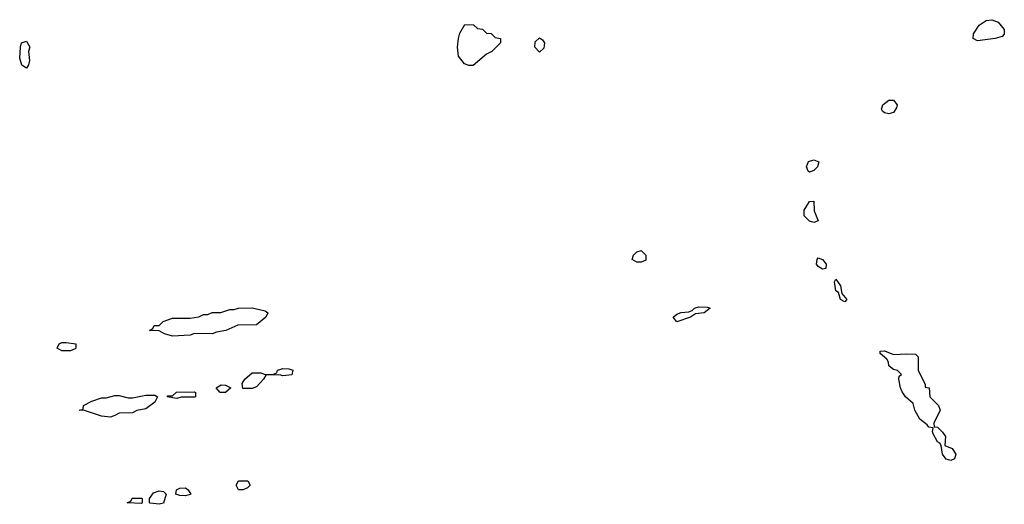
# Model space of a CAD drawing. Header units: inches. Extents: x 2769577 to 2880010, y 685631 to 825129.
# Tile 51 of 155: x 2788820 to 2793271, y 738164 to 740354. Entities that reach past the tile are written whole.
import ezdxf

# ---------------------------------------------------------------- set-up
doc = ezdxf.new("R2010")
doc.units = ezdxf.units.IN
doc.header["$MEASUREMENT"] = 0
for name, color, linetype in [('C7783', 7, 'Continuous'), ('C7784', 7, 'Continuous'), ('C7793', 7, 'Continuous'), ('C7794', 7, 'Continuous')]:
    doc.layers.add(name, color=color, linetype=linetype)

msp = doc.modelspace()

# ---------------------------------------------------------------- linework, layer by layer
at = {"layer": 'C7783', "color": 4, "elevation": 4}
for points in [[(2789690, 738934), (2789610, 738935.3), (2789590, 738928.7), (2789510, 738924), (2789474.6, 738934.6), (2789450, 738948), (2789406, 738950), (2789422, 738958), (2789428.4, 738971.6), (2789450, 738972), (2789469.1, 738990.9), (2789510, 739004.7), (2789590, 739004.7), (2789630, 739012), (2789650, 739022), (2789670, 739022), (2789690, 739031.3), (2789728.4, 739031.6), (2789770, 739044.7), (2789790, 739044.7), (2789809.1, 739050.9), (2789870, 739051.3), (2789930, 739038), (2789942, 739030), (2789932, 739010), (2789890, 738975.3), (2789806.4, 738973.6), (2789751.1, 738948.9), (2789710, 738942)], [(2789010, 738858), (2788989, 738870), (2788998, 738890), (2789010, 738896), (2789030, 738896), (2789074, 738890), (2789074, 738870), (2789070, 738866), (2789050, 738858)], [(2789530, 738642), (2789486, 738650), (2789490, 738654), (2789510, 738654), (2789529.3, 738670.7), (2789610, 738672), (2789614, 738670), (2789614, 738650), (2789610, 738648), (2789550, 738648)], [(2789750, 738669), (2789726, 738670), (2789708, 738690), (2789730, 738704.7), (2789750, 738702), (2789774, 738690)], [(2789230, 738558), (2789190, 738562), (2789112.7, 738587.3), (2789088, 738590), (2789106, 738594), (2789108, 738610), (2789146, 738630), (2789190, 738644.7), (2789210, 738644.7), (2789250, 738656), (2789270, 738656), (2789310, 738644.7), (2789330, 738644.7), (2789390, 738658), (2789430, 738658), (2789442, 738650), (2789430, 738626), (2789390, 738595.3), (2789350, 738588), (2789330, 738578), (2789270, 738575.3), (2789250, 738566)], [(2789830, 738229), (2789809.2, 738229.2), (2789798, 738250), (2789809.3, 738270.7), (2789850.8, 738270.8), (2789862, 738250), (2789850, 738238)], [(2789450, 738164), (2789408.9, 738168.9), (2789406, 738170), (2789406, 738190), (2789424, 738216), (2789450, 738224.7), (2789470, 738222), (2789482, 738210), (2789470, 738169)], [(2789570, 738202), (2789543.1, 738203.1), (2789526, 738210), (2789528, 738230), (2789543.1, 738236.9), (2789570, 738238), (2789582, 738230), (2789594, 738210), (2789590, 738208)], [(2789370, 738168), (2789306, 738170), (2789322, 738178), (2789328.9, 738191.1), (2789370, 738192), (2789374, 738190), (2789374, 738170)]]:
    msp.add_lwpolyline(points, close=True, dxfattribs=at)
msp.add_lwpolyline([(2790000, 738747.1), (2789990, 738749), (2789932, 738748), (2789922, 738730), (2789890, 738695.3), (2789870, 738688), (2789828, 738688), (2789826, 738710), (2789838, 738730), (2789870, 738758), (2789910, 738758), (2789930, 738751.3), (2789967.3, 738752.7), (2789982, 738758), (2789986, 738770), (2790000, 738774.7)], dxfattribs=at)
at = {"layer": 'C7784', "color": 4, "elevation": 4}
msp.add_lwpolyline([(2788850, 740136), (2788828.9, 740148.9), (2788819.7, 740180.3), (2788822.6, 740230), (2788828.3, 740250), (2788850, 740258), (2788865.5, 740230), (2788859.3, 740210), (2788864.4, 740170), (2788859.3, 740150)], close=True, dxfattribs=at)
at = {"layer": 'C7793', "color": 4, "elevation": 4}
for points in [[(2792750, 739928.7), (2792730, 739933.2), (2792721.2, 739941.2), (2792716, 739950), (2792722.4, 739970), (2792750, 739991.3), (2792770.4, 739990.4), (2792787.3, 739970), (2792784, 739956), (2792770, 739935.3)], [(2792390, 739665.2), (2792384, 739670), (2792377, 739690), (2792386.6, 739713.4), (2792410, 739721.6), (2792432.2, 739712.2), (2792427.3, 739690), (2792410, 739672.7)], [(2792410, 739438), (2792390, 739444), (2792367.2, 739467.2), (2792366.8, 739493.2), (2792390, 739532), (2792410, 739534), (2792411, 739490), (2792430, 739446)], [(2791610, 739259), (2791589.2, 739270), (2791595.3, 739290), (2791610, 739304.7), (2791630, 739311), (2791651, 739290), (2791650, 739268), (2791630, 739259)], [(2792450, 739226.3), (2792430, 739238.4), (2792422.6, 739250), (2792424.5, 739270), (2792430, 739277.3), (2792450, 739270.5), (2792465.5, 739250), (2792464.7, 739230)], [(2792550, 739079), (2792530, 739089.4), (2792522, 739122), (2792510, 739129), (2792504, 739170), (2792510, 739182), (2792530, 739152), (2792536.9, 739116.9), (2792558.8, 739090)], [(2791790, 738989.2), (2791774, 739010), (2791790, 739022.8), (2791810, 739030.6), (2791845.6, 739034.4), (2791860.4, 739039.6), (2791870, 739050.7), (2791890, 739056), (2791930, 739054.8), (2791942, 739050), (2791914, 739030), (2791875.3, 739024.7), (2791852, 739010)], [(2792770, 738841), (2792830, 738844.7), (2792870, 738842), (2792882, 738830), (2792882, 738770), (2792914, 738706), (2792914, 738694), (2792932, 738690), (2792934, 738650), (2792974, 738610), (2792982, 738590), (2792952, 738530), (2792954, 738514), (2792970, 738512), (2792992, 738490), (2793004.7, 738470), (2793002, 738430), (2793035.5, 738415.5), (2793052, 738390), (2793046.8, 738370), (2793030, 738362.4), (2793008.4, 738368.4), (2792992, 738390), (2792986, 738430), (2792980.2, 738440.2), (2792970, 738446), (2792950, 738482), (2792946.3, 738493.7), (2792949.1, 738509.1), (2792930, 738513.2), (2792923.3, 738523.3), (2792890, 738548.2), (2792866.9, 738590), (2792859.6, 738619.6), (2792825.1, 738650), (2792810, 738672.7), (2792802, 738690), (2792794, 738730), (2792796.4, 738743.6), (2792806, 738750), (2792789, 738769), (2792770, 738774), (2792750, 738789.3), (2792747.2, 738807.2), (2792739.5, 738819.5), (2792710, 738845.2), (2792710, 738856), (2792730, 738857.3)]]:
    msp.add_lwpolyline(points, close=True, dxfattribs=at)
msp.add_lwpolyline([(2790000, 738774.7), (2790010, 738778), (2790036.9, 738776.9), (2790054, 738770), (2790050, 738749.3), (2790010, 738745.2), (2790000, 738747.1)], dxfattribs=at)
at = {"layer": 'C7794', "color": 4, "elevation": 4}
for points in [[(2790850, 740148), (2790830, 740155.3), (2790804, 740190), (2790799, 740230), (2790804, 740270), (2790810, 740294), (2790832.7, 740332.7), (2790871.6, 740331.6), (2790890, 740314), (2790911.6, 740311.6), (2790930, 740294), (2790951.6, 740291.6), (2790970, 740274), (2790994, 740270), (2790994, 740250), (2790954, 740210), (2790930, 740198), (2790870, 740148)], [(2793150, 740259.3), (2793130, 740268.7), (2793131.6, 740290), (2793157.4, 740330), (2793190, 740350.3), (2793214.4, 740354.4), (2793243.8, 740343.8), (2793271.3, 740310), (2793271.1, 740288.9), (2793261, 740279), (2793230, 740269)], [(2791170, 740208), (2791148.7, 740230), (2791150, 740254), (2791170, 740272), (2791183.6, 740263.6), (2791192, 740250), (2791190, 740226)]]:
    msp.add_lwpolyline(points, close=True, dxfattribs=at)

doc.saveas('drawing.dxf')
